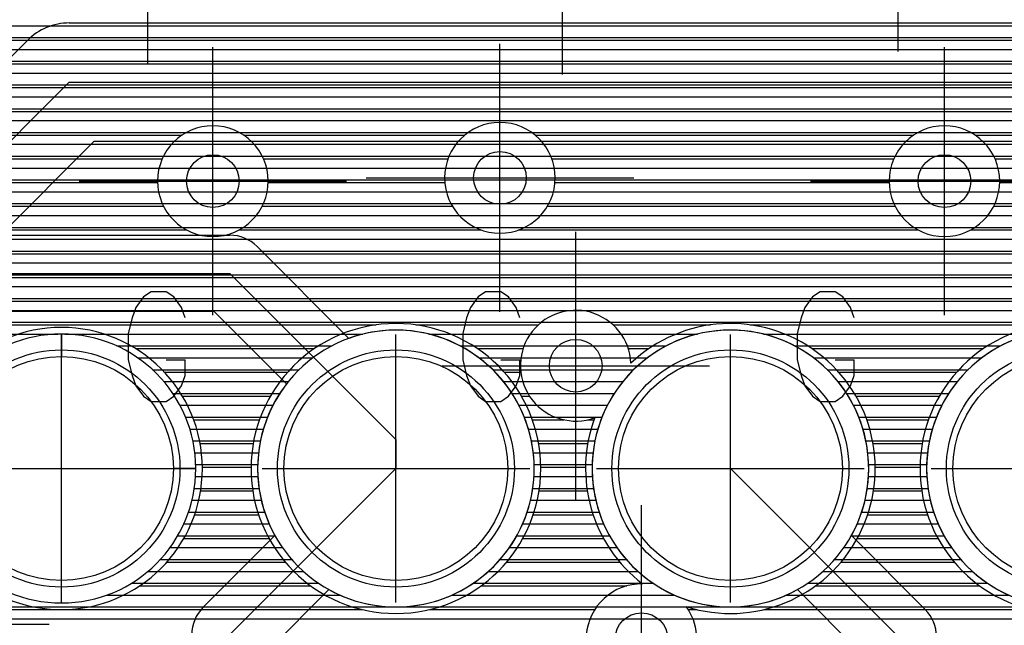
# Model space of a CAD drawing. Extents: x 25 to 291, y 23 to 136.
# Tile 114 of 147: x 49.45 to 56.93, y 116.73 to 121.33. Entities that reach past the tile are written whole.
import ezdxf

# ---------------------------------------------------------------- set-up
doc = ezdxf.new("R2010")
doc.units = 0
doc.layers.get('0').update_dxf_attribs({"linetype": 'CONTINUOUS'})
for name, color, linetype in [('copper_layer_2', 1, 'CONTINUOUS'), ('copper_layer_3', 3, 'CONTINUOUS'), ('copper_layer_bottom', 4, 'CONTINUOUS'), ('copper_layer_top', 5, 'CONTINUOUS'), ('drill_drawing', 6, 'CONTINUOUS'), ('solder_mask_bottom', 1, 'CONTINUOUS'), ('solder_mask_top', 1, 'CONTINUOUS')]:
    doc.layers.add(name, color=color, linetype=linetype)

# ---------------------------------------------------------------- blocks, each defined once
blk = doc.blocks.new('D20')
blk.add_circle((0, 0), 0.2)
blk = doc.blocks.new('D112')
blk.add_circle((0, 0), 0.85)
blk = doc.blocks.new('D34')
blk.add_circle((0, 0), 0.9)

msp = doc.modelspace()

# ---------------------------------------------------------------- linework, layer by layer
at = {"layer": 'copper_layer_2', "color": 1}
for points in [[(38.522479, 121.279909), (73.945136, 121.279909)], [(38.415037, 121.189992), (73.945136, 121.189992)], [(38.22606, 121.099822), (73.945136, 121.099822)], [(36.755144, 121.009906), (73.945136, 121.009906)], [(36.755144, 120.91999), (73.945136, 120.91999)], [(36.755144, 120.82982), (73.945136, 120.82982)], [(36.755144, 120.739903), (73.945136, 120.739903)], [(36.755144, 120.649987), (73.945136, 120.649987)], [(36.755144, 120.559817), (73.945136, 120.559817)], [(36.755144, 120.469901), (73.945136, 120.469901)], [(36.755144, 120.379985), (73.945136, 120.379985)], [(36.755144, 120.289815), (73.945136, 120.289815)], [(36.755144, 120.199898), (73.945136, 120.199898)], [(36.755144, 120.109982), (73.945136, 120.109982)], [(36.755144, 120.019812), (73.945136, 120.019812)], [(36.755144, 119.929896), (73.945136, 119.929896)], [(36.755144, 119.83998), (73.945136, 119.83998)], [(36.755144, 119.749809), (73.945136, 119.749809)], [(36.755144, 119.659893), (73.945136, 119.659893)], [(36.755144, 119.569977), (73.977648, 119.569977)], [(36.755144, 119.479807), (74.067818, 119.479807)], [(36.755144, 119.389891), (74.157734, 119.389891)], [(36.755144, 119.299975), (74.24765, 119.299975)], [(36.755144, 119.209804), (74.337567, 119.209804)], [(36.755144, 119.119888), (74.427737, 119.119888)], [(36.755144, 119.029972), (74.517653, 119.029972)], [(36.755144, 118.939802), (49.743713, 118.939802)], [(49.77013, 118.94031), (49.77013, 118.77013)], [(49.796292, 118.939802), (52.059436, 118.939802)], [(52.560579, 118.939802), (54.599441, 118.939802)], [(55.100584, 118.939802), (57.139446, 118.939802)], [(50.189738, 118.849886), (51.821946, 118.849886)], [(52.79807, 118.849886), (54.361951, 118.849886)], [(55.338075, 118.849886), (56.901956, 118.849886)], [(50.349251, 118.75997), (51.679705, 118.75997)], [(52.940564, 118.75997), (54.21971, 118.75997)], [(55.480569, 118.75997), (56.759716, 118.75997)], [(50.461773, 118.669799), (51.574803, 118.669799)], [(53.045212, 118.669799), (54.114808, 118.669799)], [(55.585217, 118.669799), (56.654813, 118.669799)], [(50.548133, 118.579883), (51.493269, 118.579883)], [(53.127, 118.579883), (54.033274, 118.579883)], [(55.667005, 118.579883), (56.573279, 118.579883)], [(50.616205, 118.489967), (51.427991, 118.489967)], [(53.192024, 118.489967), (53.967996, 118.489967)], [(55.732029, 118.489967), (56.508001, 118.489967)], [(50.670307, 118.399797), (51.376175, 118.399797)], [(53.244094, 118.399797), (53.91618, 118.399797)], [(55.7841, 118.399797), (56.456185, 118.399797)], [(50.712725, 118.309881), (51.335027, 118.309881)], [(53.285243, 118.309881), (53.875032, 118.309881)], [(55.825248, 118.309881), (56.415037, 118.309881)], [(50.744983, 118.219964), (51.303785, 118.219964)], [(53.316485, 118.219964), (53.84379, 118.219964)], [(55.85649, 118.219964), (56.383795, 118.219964)], [(50.768352, 118.129794), (51.281179, 118.129794)], [(53.339091, 118.129794), (53.821184, 118.129794)], [(55.879096, 118.129794), (56.361189, 118.129794)], [(50.783084, 118.039878), (51.266955, 118.039878)], [(53.353315, 118.039878), (53.80696, 118.039878)], [(55.89332, 118.039878), (56.346965, 118.039878)], [(50.790196, 117.920244), (50.620015, 117.920244)], [(50.789688, 117.949962), (51.260605, 117.949962)], [(53.359665, 117.949962), (53.80061, 117.949962)], [(55.89967, 117.949962), (56.340615, 117.949962)], [(50.788418, 117.859792), (51.261875, 117.859792)], [(53.358395, 117.859792), (53.80188, 117.859792)], [(55.8984, 117.859792), (56.341885, 117.859792)], [(50.77902, 117.769876), (51.271019, 117.769876)], [(53.349251, 117.769876), (53.811024, 117.769876)], [(55.889256, 117.769876), (56.351029, 117.769876)], [(50.761494, 117.679959), (51.288037, 117.679959)], [(53.332233, 117.679959), (53.828042, 117.679959)], [(55.872238, 117.679959), (56.368047, 117.679959)], [(50.735077, 117.589789), (51.313437, 117.589789)], [(53.306833, 117.589789), (53.853442, 117.589789)], [(55.846838, 117.589789), (56.393447, 117.589789)], [(50.699517, 117.499873), (51.347981, 117.499873)], [(53.272289, 117.499873), (53.887986, 117.499873)], [(55.812294, 117.499873), (56.427991, 117.499873)], [(50.653289, 117.409957), (51.392431, 117.409957)], [(53.227838, 117.409957), (53.932436, 117.409957)], [(55.767844, 117.409957), (56.472441, 117.409957)], [(50.594615, 117.319787), (51.448565, 117.319787)], [(53.17145, 117.319787), (53.98857, 117.319787)], [(55.711455, 117.319787), (56.528575, 117.319787)], [(50.520955, 117.22987), (51.518923, 117.22987)], [(53.101346, 117.22987), (54.058928, 117.22987)], [(55.641351, 117.22987), (56.598933, 117.22987)], [(50.426975, 117.139954), (51.607569, 117.139954)], [(53.0127, 117.139954), (54.147574, 117.139954)], [(55.552705, 117.139954), (56.687579, 117.139954)], [(49.77013, 116.900178), (49.77013, 117.070358)], [(50.302007, 117.049784), (51.722631, 117.049784)], [(52.897384, 117.049784), (54.262637, 117.049784)], [(55.437389, 117.049784), (56.802642, 117.049784)], [(50.113792, 116.959868), (51.885446, 116.959868)], [(52.734569, 116.959868), (54.425451, 116.959868)], [(55.274575, 116.959868), (56.965456, 116.959868)], [(48.473203, 116.869952), (63.91999, 116.869952)], [(46.582169, 116.779782), (63.96825, 116.779782)]]:
    msp.add_lwpolyline(points, dxfattribs=at)
for points in [[(53.360173, 117.920244), (53.360173, 117.920244), (53.360173, 117.920244, 1), (51.260097, 117.920244), (51.260097, 117.920244), (51.260097, 117.920244, 1), (53.360173, 117.920244), (53.360173, 117.920244)], [(53.360173, 117.920244), (53.360173, 117.920244), (53.360173, 117.920244, 1), (51.260097, 117.920244), (51.260097, 117.920244), (51.260097, 117.920244, 1), (53.360173, 117.920244), (53.360173, 117.920244)], [(55.900178, 117.920244), (55.900178, 117.920244), (55.900178, 117.920244, 1), (53.800102, 117.920244), (53.800102, 117.920244), (53.800102, 117.920244, 1), (55.900178, 117.920244), (55.900178, 117.920244)], [(55.900178, 117.920244), (55.900178, 117.920244), (55.900178, 117.920244, 1), (53.800102, 117.920244), (53.800102, 117.920244), (53.800102, 117.920244, 1), (55.900178, 117.920244), (55.900178, 117.920244)], [(58.440183, 117.920244), (58.440183, 117.920244), (58.440183, 117.920244, 1), (56.340107, 117.920244), (56.340107, 117.920244), (56.340107, 117.920244, 1), (58.440183, 117.920244), (58.440183, 117.920244)], [(58.440183, 117.920244), (58.440183, 117.920244), (58.440183, 117.920244, 1), (56.340107, 117.920244), (56.340107, 117.920244), (56.340107, 117.920244, 1), (58.440183, 117.920244), (58.440183, 117.920244)], [(50.790196, 117.920244), (50.790196, 117.920244), (50.790196, 117.920244, 1), (48.750064, 117.920244), (48.750064, 117.920244), (48.750064, 117.920244, 1), (50.790196, 117.920244), (50.790196, 117.920244)], [(50.790196, 117.920244), (50.790196, 117.920244), (50.790196, 117.920244, 1), (48.750064, 117.920244), (48.750064, 117.920244), (48.750064, 117.920244, 1), (50.790196, 117.920244), (50.790196, 117.920244)]]:
    msp.add_lwpolyline(points, format="xyb", dxfattribs=at)
at = {"layer": 'copper_layer_3', "color": 3}
for points in [[(47.688595, 121.169926), (70.450089, 121.169926)], [(47.719583, 120.98984), (70.450089, 120.98984)], [(47.669291, 120.810008), (69.644907, 120.810008)], [(47.478283, 120.629921), (69.562865, 120.629921)], [(43.757176, 120.449835), (50.687325, 120.449835)], [(51.152654, 120.449835), (52.83363, 120.449835)], [(53.366523, 120.449835), (56.242316, 120.449835)], [(56.707899, 120.449835), (61.167386, 120.449835)], [(43.795022, 120.270003), (50.535941, 120.270003)], [(51.304293, 120.270003), (52.705867, 120.270003)], [(53.494285, 120.270003), (56.090932, 120.270003)], [(56.859284, 120.270003), (58.658623, 120.270003)], [(47.559309, 120.089916), (50.500127, 120.089916)], [(51.340107, 120.089916), (52.681483, 120.089916)], [(53.518669, 120.089916), (56.055118, 120.089916)], [(56.895098, 120.089916), (58.585217, 120.089916)], [(47.788164, 119.90983), (50.545593, 119.90983)], [(51.294387, 119.90983), (52.739395, 119.90983)], [(53.460757, 119.90983), (56.100584, 119.90983)], [(56.849632, 119.90983), (58.596139, 119.90983)], [(47.848108, 119.729997), (50.721869, 119.729997)], [(51.118364, 119.729997), (52.958344, 119.729997)], [(53.242062, 119.729997), (56.276861, 119.729997)], [(56.673355, 119.729997), (58.701549, 119.729997)], [(47.82601, 119.549911), (61.983744, 119.549911)], [(47.701803, 119.369825), (61.855728, 119.369825)], [(46.902718, 119.189992), (61.831598, 119.189992)], [(46.915672, 119.009906), (52.159766, 119.009906)], [(52.460503, 119.009906), (53.391415, 119.009906)], [(53.958852, 119.009906), (54.699771, 119.009906)], [(55.000508, 119.009906), (57.239776, 119.009906)], [(50.333503, 118.82982), (51.691643, 118.82982)], [(52.928626, 118.82982), (53.275591, 118.82982)], [(54.074676, 118.82982), (54.231648, 118.82982)], [(55.468631, 118.82982), (56.771654, 118.82982)], [(50.552705, 118.649987), (51.486919, 118.649987)], [(53.13335, 118.649987), (53.258065, 118.649987)], [(55.673355, 118.649987), (56.566929, 118.649987)], [(50.688087, 118.469901), (51.357379, 118.469901)], [(53.262891, 118.469901), (53.323851, 118.469901)], [(55.802896, 118.469901), (56.437389, 118.469901)], [(50.774194, 118.289815), (51.274067, 118.289815)], [(53.346203, 118.289815), (53.585471, 118.289815)], [(53.764796, 118.289815), (53.814072, 118.289815)], [(55.886208, 118.289815), (56.354077, 118.289815)], [(50.823216, 118.109982), (51.226568, 118.109982)], [(53.393701, 118.109982), (53.766574, 118.109982)], [(55.933706, 118.109982), (56.306579, 118.109982)], [(50.83998, 117.929896), (51.210058, 117.929896)], [(53.409957, 117.929896), (53.750064, 117.929896)], [(55.949962, 117.929896), (56.290069, 117.929896)], [(50.826518, 117.749809), (51.223266, 117.749809)], [(53.396749, 117.749809), (53.763272, 117.749809)], [(55.936754, 117.749809), (56.303277, 117.749809)], [(50.781052, 117.569977), (51.267463, 117.569977)], [(53.352807, 117.569977), (53.807468, 117.569977)], [(55.892812, 117.569977), (56.347473, 117.569977)], [(50.699517, 117.389891), (51.346457, 117.389891)], [(53.273813, 117.389891), (53.886462, 117.389891)], [(55.813818, 117.389891), (56.426467, 117.389891)], [(50.570231, 117.209804), (51.470155, 117.209804)], [(53.150114, 117.209804), (54.01016, 117.209804)], [(55.690119, 117.209804), (56.550165, 117.209804)], [(50.363475, 117.029972), (51.664211, 117.029972)], [(52.956058, 117.029972), (54.062738, 117.029972)], [(55.496063, 117.029972), (56.744221, 117.029972)], [(49.065532, 116.849886), (52.056388, 116.849886)], [(52.563881, 116.849886), (53.820168, 116.849886)], [(54.530099, 116.849886), (54.596393, 116.849886)], [(55.103886, 116.849886), (57.136398, 116.849886)]]:
    msp.add_lwpolyline(points, dxfattribs=at)
for points in [[(53.520193, 120.125222), (53.520193, 120.125222), (53.520193, 120.125222, 1), (52.679959, 120.125222), (52.679959, 120.125222), (52.679959, 120.125222, 1), (53.520193, 120.125222), (53.520193, 120.125222)], [(53.520193, 120.125222), (53.520193, 120.125222), (53.520193, 120.125222, 1), (52.679959, 120.125222), (52.679959, 120.125222), (52.679959, 120.125222, 1), (53.520193, 120.125222), (53.520193, 120.125222)], [(51.340107, 120.10033), (51.340107, 120.10033), (51.340107, 120.10033, 1), (50.499873, 120.10033), (50.499873, 120.10033), (50.499873, 120.10033, 1), (51.340107, 120.10033), (51.340107, 120.10033)], [(51.340107, 120.10033), (51.340107, 120.10033), (51.340107, 120.10033, 1), (50.499873, 120.10033), (50.499873, 120.10033), (50.499873, 120.10033, 1), (51.340107, 120.10033), (51.340107, 120.10033)], [(56.895098, 120.10033), (56.895098, 120.10033), (56.895098, 120.10033, 1), (56.055372, 120.10033), (56.055372, 120.10033), (56.055372, 120.10033, 1), (56.895098, 120.10033), (56.895098, 120.10033)], [(56.895098, 120.10033), (56.895098, 120.10033), (56.895098, 120.10033, 1), (56.055372, 120.10033), (56.055372, 120.10033), (56.055372, 120.10033, 1), (56.895098, 120.10033), (56.895098, 120.10033)], [(54.094742, 118.719837), (54.094742, 118.719837), (54.094742, 118.719837, 3.055122), (53.819914, 118.306071), (53.819914, 118.306071)], [(50.840234, 117.920244), (50.840234, 117.920244), (50.840234, 117.920244, 1), (48.700025, 117.920244), (48.700025, 117.920244), (48.700025, 117.920244, 1), (50.840234, 117.920244), (50.840234, 117.920244)], [(50.840234, 117.920244), (50.840234, 117.920244), (50.840234, 117.920244, 1), (48.700025, 117.920244), (48.700025, 117.920244), (48.700025, 117.920244, 1), (50.840234, 117.920244), (50.840234, 117.920244)], [(53.410211, 117.920244), (53.410211, 117.920244), (53.410211, 117.920244, 1), (51.210058, 117.920244), (51.210058, 117.920244), (51.210058, 117.920244, 1), (53.410211, 117.920244), (53.410211, 117.920244)], [(53.410211, 117.920244), (53.410211, 117.920244), (53.410211, 117.920244, 1), (51.210058, 117.920244), (51.210058, 117.920244), (51.210058, 117.920244, 1), (53.410211, 117.920244), (53.410211, 117.920244)], [(54.514605, 116.872746), (54.514605, 116.872746), (54.514605, 116.872746, 1.751968), (54.094742, 118.719837), (54.094742, 118.719837)], [(58.490221, 117.920244), (58.490221, 117.920244), (58.490221, 117.920244, 1), (56.290069, 117.920244), (56.290069, 117.920244), (56.290069, 117.920244, 1), (58.490221, 117.920244), (58.490221, 117.920244)], [(58.490221, 117.920244), (58.490221, 117.920244), (58.490221, 117.920244, 1), (56.290069, 117.920244), (56.290069, 117.920244), (56.290069, 117.920244, 1), (58.490221, 117.920244), (58.490221, 117.920244)], [(53.819914, 118.306071), (53.819914, 118.306071), (53.819914, 118.306071, 0.331003), (54.183642, 117.045212), (54.183642, 117.045212)], [(54.183642, 117.045212), (54.183642, 117.045212), (54.183642, 117.045212, 0.952332), (54.12573, 116.208026), (54.12573, 116.208026)], [(54.551435, 116.438913), (54.551435, 116.438913), (54.551435, 116.438913, 0.2791), (54.514605, 116.872746), (54.514605, 116.872746)]]:
    msp.add_lwpolyline(points, format="xyb", dxfattribs=at)
at = {"layer": 'copper_layer_bottom', "color": 4}
for points in [[(38.776988, 121.279909), (71.730251, 121.279909)], [(38.710693, 121.189992), (71.730251, 121.189992)], [(38.623825, 121.099822), (71.730251, 121.099822)], [(38.505207, 121.009906), (71.730251, 121.009906)], [(38.319025, 120.91999), (71.730251, 120.91999)], [(25.750064, 120.82982), (71.730251, 120.82982)], [(25.750064, 120.739903), (71.730251, 120.739903)], [(25.750064, 120.649987), (71.730251, 120.649987)], [(25.750064, 120.559817), (71.730251, 120.559817)], [(25.750064, 120.469901), (71.730251, 120.469901)], [(25.750064, 120.379985), (71.730251, 120.379985)], [(25.750064, 120.289815), (71.730251, 120.289815)], [(25.750064, 120.199898), (71.730251, 120.199898)], [(25.750064, 120.109982), (71.730251, 120.109982)], [(25.750064, 120.019812), (71.730251, 120.019812)], [(25.750064, 119.929896), (71.730251, 119.929896)], [(25.750064, 119.83998), (71.730251, 119.83998)], [(25.750064, 119.749809), (71.730251, 119.749809)], [(25.750064, 119.659893), (71.730251, 119.659893)], [(25.750064, 119.569977), (71.730251, 119.569977)], [(25.750064, 119.479807), (71.730251, 119.479807)], [(25.750064, 119.389891), (71.730251, 119.389891)], [(25.750064, 119.299975), (71.730251, 119.299975)], [(25.750064, 119.209804), (71.731013, 119.209804)], [(36.531623, 119.119888), (71.768352, 119.119888)], [(36.627635, 119.029972), (86.050292, 119.029972)], [(36.683261, 118.939802), (49.743713, 118.939802)], [(49.77013, 118.94031), (49.77013, 118.77013)], [(49.796292, 118.939802), (52.059436, 118.939802)], [(52.560579, 118.939802), (54.599441, 118.939802)], [(55.100584, 118.939802), (57.139446, 118.939802)], [(50.189738, 118.849886), (51.821946, 118.849886)], [(52.79807, 118.849886), (54.361951, 118.849886)], [(55.338075, 118.849886), (56.901956, 118.849886)], [(50.349251, 118.75997), (51.679705, 118.75997)], [(52.940564, 118.75997), (54.21971, 118.75997)], [(55.480569, 118.75997), (56.759716, 118.75997)], [(50.461773, 118.669799), (51.574803, 118.669799)], [(53.045212, 118.669799), (54.114808, 118.669799)], [(55.585217, 118.669799), (56.654813, 118.669799)], [(50.548133, 118.579883), (51.493269, 118.579883)], [(53.127, 118.579883), (54.033274, 118.579883)], [(55.667005, 118.579883), (56.573279, 118.579883)], [(50.616205, 118.489967), (51.427991, 118.489967)], [(53.192024, 118.489967), (53.967996, 118.489967)], [(55.732029, 118.489967), (56.508001, 118.489967)], [(50.670307, 118.399797), (51.376175, 118.399797)], [(53.244094, 118.399797), (53.91618, 118.399797)], [(55.7841, 118.399797), (56.456185, 118.399797)], [(50.712725, 118.309881), (51.335027, 118.309881)], [(53.285243, 118.309881), (53.875032, 118.309881)], [(55.825248, 118.309881), (56.415037, 118.309881)], [(50.744983, 118.219964), (51.303785, 118.219964)], [(53.316485, 118.219964), (53.84379, 118.219964)], [(55.85649, 118.219964), (56.383795, 118.219964)], [(50.768352, 118.129794), (51.281179, 118.129794)], [(53.339091, 118.129794), (53.821184, 118.129794)], [(55.879096, 118.129794), (56.361189, 118.129794)], [(50.783084, 118.039878), (51.266955, 118.039878)], [(53.353315, 118.039878), (53.80696, 118.039878)], [(55.89332, 118.039878), (56.346965, 118.039878)], [(50.790196, 117.920244), (50.620015, 117.920244)], [(50.789688, 117.949962), (51.260605, 117.949962)], [(53.359665, 117.949962), (53.80061, 117.949962)], [(55.89967, 117.949962), (56.340615, 117.949962)], [(50.788418, 117.859792), (51.261875, 117.859792)], [(53.358395, 117.859792), (53.80188, 117.859792)], [(55.8984, 117.859792), (56.341885, 117.859792)], [(50.77902, 117.769876), (51.271019, 117.769876)], [(53.349251, 117.769876), (53.811024, 117.769876)], [(55.889256, 117.769876), (56.351029, 117.769876)], [(50.761494, 117.679959), (51.288037, 117.679959)], [(53.332233, 117.679959), (53.828042, 117.679959)], [(55.872238, 117.679959), (56.368047, 117.679959)], [(50.735077, 117.589789), (51.313437, 117.589789)], [(53.306833, 117.589789), (53.853442, 117.589789)], [(55.846838, 117.589789), (56.393447, 117.589789)], [(50.699517, 117.499873), (51.347981, 117.499873)], [(53.272289, 117.499873), (53.887986, 117.499873)], [(55.812294, 117.499873), (56.427991, 117.499873)], [(50.653289, 117.409957), (51.392431, 117.409957)], [(53.227838, 117.409957), (53.932436, 117.409957)], [(55.767844, 117.409957), (56.472441, 117.409957)], [(50.594615, 117.319787), (51.448565, 117.319787)], [(53.17145, 117.319787), (53.98857, 117.319787)], [(55.711455, 117.319787), (56.528575, 117.319787)], [(50.520955, 117.22987), (51.518923, 117.22987)], [(53.101346, 117.22987), (54.058928, 117.22987)], [(55.641351, 117.22987), (56.598933, 117.22987)], [(50.426975, 117.139954), (51.607569, 117.139954)], [(53.0127, 117.139954), (54.147574, 117.139954)], [(55.552705, 117.139954), (56.687579, 117.139954)], [(49.77013, 116.900178), (49.77013, 117.070358)], [(50.302007, 117.049784), (51.722631, 117.049784)], [(52.897384, 117.049784), (54.262637, 117.049784)], [(55.437389, 117.049784), (56.802642, 117.049784)], [(50.113792, 116.959868), (51.885446, 116.959868)], [(52.734569, 116.959868), (54.425451, 116.959868)], [(55.274575, 116.959868), (56.965456, 116.959868)], [(48.562611, 116.869952), (58.243332, 116.869952)], [(48.372873, 116.779782), (58.153416, 116.779782)]]:
    msp.add_lwpolyline(points, dxfattribs=at)
for points in [[(53.360173, 117.920244), (53.360173, 117.920244), (53.360173, 117.920244, 1), (51.260097, 117.920244), (51.260097, 117.920244), (51.260097, 117.920244, 1), (53.360173, 117.920244), (53.360173, 117.920244)], [(53.360173, 117.920244), (53.360173, 117.920244), (53.360173, 117.920244, 1), (51.260097, 117.920244), (51.260097, 117.920244), (51.260097, 117.920244, 1), (53.360173, 117.920244), (53.360173, 117.920244)], [(55.900178, 117.920244), (55.900178, 117.920244), (55.900178, 117.920244, 1), (53.800102, 117.920244), (53.800102, 117.920244), (53.800102, 117.920244, 1), (55.900178, 117.920244), (55.900178, 117.920244)], [(55.900178, 117.920244), (55.900178, 117.920244), (55.900178, 117.920244, 1), (53.800102, 117.920244), (53.800102, 117.920244), (53.800102, 117.920244, 1), (55.900178, 117.920244), (55.900178, 117.920244)], [(58.440183, 117.920244), (58.440183, 117.920244), (58.440183, 117.920244, 1), (56.340107, 117.920244), (56.340107, 117.920244), (56.340107, 117.920244, 1), (58.440183, 117.920244), (58.440183, 117.920244)], [(58.440183, 117.920244), (58.440183, 117.920244), (58.440183, 117.920244, 1), (56.340107, 117.920244), (56.340107, 117.920244), (56.340107, 117.920244, 1), (58.440183, 117.920244), (58.440183, 117.920244)], [(50.790196, 117.920244), (50.790196, 117.920244), (50.790196, 117.920244, 1), (48.750064, 117.920244), (48.750064, 117.920244), (48.750064, 117.920244, 1), (50.790196, 117.920244), (50.790196, 117.920244)], [(50.790196, 117.920244), (50.790196, 117.920244), (50.790196, 117.920244, 1), (48.750064, 117.920244), (48.750064, 117.920244), (48.750064, 117.920244, 1), (50.790196, 117.920244), (50.790196, 117.920244)]]:
    msp.add_lwpolyline(points, format="xyb", dxfattribs=at)
at = {"layer": 'copper_layer_top', "color": 5}
for points in [[(39.670053, 121.279909), (49.696215, 121.279909)], [(49.830074, 121.300229), (68.300229, 121.300229)], [(39.662433, 121.189992), (49.534925, 121.189992)], [(47.281941, 118.938532), (49.511811, 121.168402)], [(44.250191, 102.925324), (44.250191, 103.125222), (44.800102, 103.675133), (44.800102, 111.570231), (47.600203, 114.370333), (47.600203, 118.620269), (49.830074, 120.85014), (68.300229, 120.85014), (70.725171, 118.425197), (73.650241, 118.425197)], [(70.406909, 118.106934), (68.113792, 120.400305), (50.01651, 120.400305), (49.306579, 119.690119), (51.050038, 119.690119)], [(49.99619, 120.379985), (68.134112, 120.379985)], [(49.906274, 120.289815), (68.224028, 120.289815)], [(49.816104, 120.199898), (68.313945, 120.199898)], [(49.726187, 120.109982), (68.404115, 120.109982)], [(49.636271, 120.019812), (68.494031, 120.019812)], [(49.546101, 119.929896), (68.583947, 119.929896)], [(49.456185, 119.83998), (68.674117, 119.83998)], [(49.366269, 119.749809), (68.764034, 119.749809)], [(51.179324, 119.659893), (68.85395, 119.659893)], [(51.255271, 119.605283), (51.952756, 118.907544)], [(51.290577, 119.569977), (68.94412, 119.569977)], [(51.380493, 119.479807), (69.034036, 119.479807)], [(48.280163, 117.220218), (48.280163, 118.480315), (49.200152, 119.400305), (51.050038, 119.400305), (52.310135, 118.140208), (52.310135, 117.920244)], [(51.470663, 119.389891), (69.123952, 119.389891)], [(51.560579, 119.299975), (69.214122, 119.299975)], [(51.650495, 119.209804), (69.304039, 119.209804)], [(51.478791, 118.561595), (50.929896, 119.110236), (49.320295, 119.110236), (48.569977, 118.360173), (48.569977, 117.564389)], [(51.740665, 119.119888), (69.393955, 119.119888)], [(49.239776, 119.029972), (51.010414, 119.029972)], [(51.830582, 119.029972), (69.484125, 119.029972)], [(49.14986, 118.939802), (49.743713, 118.939802)], [(49.77013, 118.94031), (49.77013, 118.77013)], [(49.796292, 118.939802), (51.10033, 118.939802)], [(51.920498, 118.939802), (52.059436, 118.939802)], [(52.560579, 118.939802), (54.599441, 118.939802)], [(55.100584, 118.939802), (57.139446, 118.939802)], [(50.189738, 118.849886), (51.190246, 118.849886)], [(52.79807, 118.849886), (54.361951, 118.849886)], [(55.338075, 118.849886), (56.901956, 118.849886)], [(50.349251, 118.75997), (51.280417, 118.75997)], [(52.940564, 118.75997), (54.21971, 118.75997)], [(55.480569, 118.75997), (56.759716, 118.75997)], [(50.461773, 118.669799), (51.370333, 118.669799)], [(53.045212, 118.669799), (54.114808, 118.669799)], [(55.585217, 118.669799), (56.654813, 118.669799)], [(50.548133, 118.579883), (51.460249, 118.579883)], [(53.127, 118.579883), (54.033274, 118.579883)], [(55.667005, 118.579883), (56.573279, 118.579883)], [(50.616205, 118.489967), (51.427991, 118.489967)], [(53.192024, 118.489967), (53.967996, 118.489967)], [(55.732029, 118.489967), (56.508001, 118.489967)], [(50.670307, 118.399797), (51.376175, 118.399797)], [(53.244094, 118.399797), (53.91618, 118.399797)], [(55.7841, 118.399797), (56.456185, 118.399797)], [(50.712725, 118.309881), (51.335027, 118.309881)], [(53.285243, 118.309881), (53.875032, 118.309881)], [(55.825248, 118.309881), (56.415037, 118.309881)], [(50.744983, 118.219964), (51.303785, 118.219964)], [(53.316485, 118.219964), (53.84379, 118.219964)], [(55.85649, 118.219964), (56.383795, 118.219964)], [(50.768352, 118.129794), (51.281179, 118.129794)], [(53.339091, 118.129794), (53.821184, 118.129794)], [(55.879096, 118.129794), (56.361189, 118.129794)], [(50.783084, 118.039878), (51.266955, 118.039878)], [(53.353315, 118.039878), (53.80696, 118.039878)], [(55.89332, 118.039878), (56.346965, 118.039878)], [(50.790196, 117.920244), (50.620015, 117.920244)], [(50.789688, 117.949962), (51.260605, 117.949962)], [(51.050038, 112.900178), (51.050038, 116.660147), (52.310135, 117.920244)], [(53.359665, 117.949962), (53.80061, 117.949962)], [(54.85014, 117.920244), (56.125222, 116.645161), (56.125222, 113.475235)], [(55.89967, 117.949962), (56.340615, 117.949962)], [(50.788418, 117.859792), (51.261875, 117.859792)], [(53.358395, 117.859792), (53.80188, 117.859792)], [(55.8984, 117.859792), (56.341885, 117.859792)], [(50.77902, 117.769876), (51.271019, 117.769876)], [(53.349251, 117.769876), (53.811024, 117.769876)], [(55.889256, 117.769876), (56.351029, 117.769876)], [(50.761494, 117.679959), (51.288037, 117.679959)], [(53.332233, 117.679959), (53.828042, 117.679959)], [(55.872238, 117.679959), (56.368047, 117.679959)], [(50.735077, 117.589789), (51.313437, 117.589789)], [(53.306833, 117.589789), (53.853442, 117.589789)], [(55.846838, 117.589789), (56.393447, 117.589789)], [(50.699517, 117.499873), (51.347981, 117.499873)], [(53.272289, 117.499873), (53.887986, 117.499873)], [(55.812294, 117.499873), (56.427991, 117.499873)], [(50.653289, 117.409957), (51.389637, 117.409957)], [(50.84506, 116.86538), (51.391415, 117.411735)], [(53.227838, 117.409957), (53.932436, 117.409957)], [(55.76886, 117.411735), (56.330201, 116.850394)], [(55.770638, 117.409957), (56.472441, 117.409957)], [(50.594615, 117.319787), (51.299721, 117.319787)], [(53.17145, 117.319787), (53.98857, 117.319787)], [(55.860554, 117.319787), (56.528575, 117.319787)], [(50.520955, 117.22987), (51.20955, 117.22987)], [(53.101346, 117.22987), (54.058928, 117.22987)], [(55.95047, 117.22987), (56.598933, 117.22987)], [(50.426975, 117.139954), (51.119634, 117.139954)], [(53.0127, 117.139954), (54.147574, 117.139954)], [(56.04064, 117.139954), (56.687579, 117.139954)], [(49.77013, 116.900178), (49.77013, 117.070358)], [(50.302007, 117.049784), (51.029718, 117.049784)], [(52.897384, 117.049784), (54.262637, 117.049784)], [(56.130556, 117.049784), (56.802642, 117.049784)], [(50.113792, 116.959868), (50.939548, 116.959868)], [(51.801626, 117.001524), (51.340107, 116.540005), (51.340107, 115.782322)], [(51.75997, 116.959868), (51.885446, 116.959868)], [(52.734569, 116.959868), (54.425451, 116.959868)], [(55.274575, 116.959868), (55.400305, 116.959868)], [(55.835154, 115.743967), (55.835154, 116.525019), (55.358649, 117.001524)], [(56.220472, 116.959868), (56.965456, 116.959868)], [(48.562611, 116.869952), (50.849632, 116.869952)], [(51.669799, 116.869952), (55.490221, 116.869952)], [(56.310643, 116.869952), (58.030226, 116.869952)], [(48.372873, 116.779782), (50.785878, 116.779782)], [(51.579883, 116.779782), (55.580391, 116.779782)], [(56.382017, 116.779782), (58.120396, 116.779782)]]:
    msp.add_lwpolyline(points, dxfattribs=at)
for points in [[(49.830074, 121.300229), (49.830074, 121.300229), (49.830074, 121.300229, 0.198905), (49.511811, 121.168402), (49.511811, 121.168402)], [(51.255271, 119.605283), (51.255271, 119.605283), (51.255271, 119.605283, 0.200191), (51.050038, 119.690119), (51.050038, 119.690119)], [(51.801626, 117.001524), (51.801626, 117.001524), (51.801626, 117.001524, 1.552677), (51.952756, 118.907544), (51.952756, 118.907544)], [(55.76886, 117.411735), (55.76886, 117.411735), (55.76886, 117.411735, 7.099371), (55.358649, 117.001524), (55.358649, 117.001524)], [(58.308865, 117.411735), (58.308865, 117.411735), (58.308865, 117.411735, 7.099371), (57.898654, 117.001524), (57.898654, 117.001524)], [(50.790196, 117.920244), (50.790196, 117.920244), (50.790196, 117.920244, 1), (48.750064, 117.920244), (48.750064, 117.920244), (48.750064, 117.920244, 1), (50.790196, 117.920244), (50.790196, 117.920244)], [(50.790196, 117.920244), (50.790196, 117.920244), (50.790196, 117.920244, 1), (48.750064, 117.920244), (48.750064, 117.920244), (48.750064, 117.920244, 1), (50.790196, 117.920244), (50.790196, 117.920244)], [(51.478791, 118.561595), (51.478791, 118.561595), (51.478791, 118.561595, 0.299059), (51.391415, 117.411735), (51.391415, 117.411735)], [(50.84506, 116.86538), (50.84506, 116.86538), (50.84506, 116.86538, 0.199048), (50.75997, 116.660147), (50.75997, 116.660147)], [(56.415037, 116.645161), (56.415037, 116.645161), (56.415037, 116.645161, 0.197955), (56.330201, 116.850394), (56.330201, 116.850394)]]:
    msp.add_lwpolyline(points, format="xyb", dxfattribs=at)
at = {"layer": 'drill_drawing', "color": 6}
for points in [[(56.125222, 121.084328), (56.125222, 123.116332)], [(50.425197, 120.984252), (50.425197, 123.016256)], [(53.575057, 120.909322), (53.575057, 122.941326)], [(53.100076, 119.10922), (53.100076, 121.141224)], [(50.91999, 119.084328), (50.91999, 121.116332)], [(56.475235, 119.084328), (56.475235, 121.116332)], [(49.903988, 120.10033), (51.935992, 120.10033)], [(52.084074, 120.125222), (54.116078, 120.125222)], [(55.459233, 120.10033), (57.491237, 120.10033)], [(53.675133, 117.684277), (53.675133, 119.716281)], [(50.710947, 119.063246), (50.682245, 119.142494), (50.624587, 119.221996), (50.566675, 119.261621), (50.451359, 119.261621), (50.393447, 119.221996), (50.335789, 119.142494), (50.307087, 119.063246), (50.278131, 118.94412), (50.278131, 118.745745), (50.307087, 118.626619), (50.335789, 118.547371), (50.393447, 118.467869), (50.451359, 118.428245), (50.566675, 118.428245), (50.624587, 118.467869), (50.682245, 118.547371), (50.710947, 118.626619), (50.710947, 118.745745)], [(53.250953, 119.063246), (53.22225, 119.142494), (53.164592, 119.221996), (53.10668, 119.261621), (52.991364, 119.261621), (52.933452, 119.221996), (52.875794, 119.142494), (52.847092, 119.063246), (52.818136, 118.94412), (52.818136, 118.745745), (52.847092, 118.626619), (52.875794, 118.547371), (52.933452, 118.467869), (52.991364, 118.428245), (53.10668, 118.428245), (53.164592, 118.467869), (53.22225, 118.547371), (53.250953, 118.626619), (53.250953, 118.745745)], [(55.790958, 119.063246), (55.762256, 119.142494), (55.704597, 119.221996), (55.646685, 119.261621), (55.531369, 119.261621), (55.473457, 119.221996), (55.415799, 119.142494), (55.387097, 119.063246), (55.358141, 118.94412), (55.358141, 118.745745), (55.387097, 118.626619), (55.415799, 118.547371), (55.473457, 118.467869), (55.531369, 118.428245), (55.646685, 118.428245), (55.704597, 118.467869), (55.762256, 118.547371), (55.790958, 118.626619), (55.790958, 118.745745)], [(49.77013, 116.904242), (49.77013, 118.936246)], [(52.310135, 116.904242), (52.310135, 118.936246)], [(54.85014, 116.904242), (54.85014, 118.936246)], [(50.566675, 118.745745), (50.710947, 118.745745)], [(53.10668, 118.745745), (53.250953, 118.745745)], [(55.646685, 118.745745), (55.790958, 118.745745)], [(52.659131, 118.700279), (54.691135, 118.700279)], [(48.754128, 117.920244), (50.786132, 117.920244)], [(51.294133, 117.920244), (53.326137, 117.920244)], [(53.834138, 117.920244), (55.866142, 117.920244)], [(56.374143, 117.920244), (58.406147, 117.920244)], [(54.175006, 115.609347), (54.175006, 117.641351)], [(47.644145, 116.740157), (49.676149, 116.740157)]]:
    msp.add_lwpolyline(points, dxfattribs=at)

# ---------------------------------------------------------------- block references
at = {"layer": 'copper_layer_2'}
for name, p in [('D20', (53.100076, 120.125222)), ('D20', (50.91999, 120.10033)), ('D20', (56.475235, 120.10033)), ('D20', (53.675133, 118.700279)), ('D112', (49.77013, 117.920244)), ('D20', (54.175006, 116.625349))]:
    msp.add_blockref(name, p, dxfattribs=at)
at = {"layer": 'copper_layer_bottom'}
for name, p in [('D20', (53.100076, 120.125222)), ('D20', (50.91999, 120.10033)), ('D20', (56.475235, 120.10033)), ('D20', (53.675133, 118.700279)), ('D112', (49.77013, 117.920244)), ('D112', (52.310135, 117.920244)), ('D112', (54.85014, 117.920244)), ('D112', (57.390145, 117.920244)), ('D20', (54.175006, 116.625349))]:
    msp.add_blockref(name, p, dxfattribs=at)
at = {"layer": 'copper_layer_top'}
for name, p in [('D20', (53.100076, 120.125222)), ('D20', (50.91999, 120.10033)), ('D20', (56.475235, 120.10033)), ('D20', (53.675133, 118.700279)), ('D112', (49.77013, 117.920244)), ('D112', (52.310135, 117.920244)), ('D112', (54.85014, 117.920244)), ('D112', (57.390145, 117.920244)), ('D20', (54.175006, 116.625349))]:
    msp.add_blockref(name, p, dxfattribs=at)
at = {"layer": 'solder_mask_bottom'}
for p in [(49.77013, 117.920244), (52.310135, 117.920244), (54.85014, 117.920244), (57.390145, 117.920244)]:
    msp.add_blockref('D34', p, dxfattribs=at)
at = {"layer": 'solder_mask_top'}
for p in [(49.77013, 117.920244), (52.310135, 117.920244), (54.85014, 117.920244), (57.390145, 117.920244)]:
    msp.add_blockref('D34', p, dxfattribs=at)

doc.saveas('drawing.dxf')
